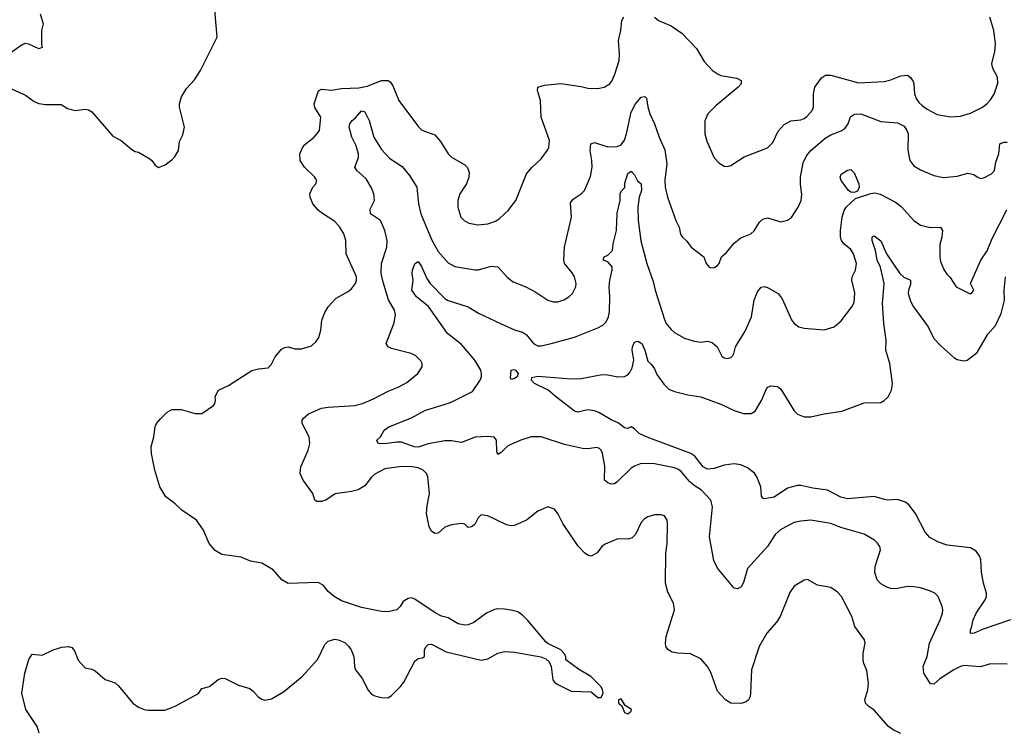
# Model space of a CAD drawing. Header units: inches. Extents: x 1173000 to 1307049, y 522583 to 678455.
# Tile 219 of 256: x 1219076 to 1224993, y 602721 to 606995. Entities that reach past the tile are written whole.
import ezdxf

# ---------------------------------------------------------------- set-up
doc = ezdxf.new("R2010")
doc.units = ezdxf.units.IN
doc.header["$MEASUREMENT"] = 0
doc.layers.add('B2610', color=7, linetype='Continuous')
doc.layers.add('B2620', color=7, linetype='Continuous')

msp = doc.modelspace()

# ---------------------------------------------------------------- linework, layer by layer
at = {"layer": 'B2610', "color": 5}
for points, elevation in [([(1219199.3, 607030), (1219217.3, 606970), (1219207.3, 606930), (1219206.4, 606846.4), (1219210, 606828), (1219190, 606821.2), (1219130, 606849.4), (1219107.7, 606852.3), (1219090, 606845.2), (1219023.5, 606796.5)], 1020), ([(1219007.9, 606587.9), (1219110, 606543), (1219163.4, 606503.4), (1219190, 606492.4), (1219230, 606486.4), (1219326, 606486), (1219362.8, 606462.8), (1219410.9, 606450.9), (1219470, 606458.8), (1219490, 606454.8), (1219510, 606441), (1219635.5, 606295.5), (1219686, 606270), (1219750, 606214.8), (1219770, 606202.8), (1219790, 606198.8), (1219858.8, 606158.8), (1219870.8, 606150), (1219890, 606121), (1219910, 606107.3), (1219950, 606124), (1219990, 606154), (1220000, 606164)], 1020), ([(1220000, 604095.2), (1219954.5, 604130), (1219917.6, 604190), (1219888, 604290), (1219867.3, 604390), (1219866.6, 604430), (1219881.2, 604490), (1219889.2, 604550), (1219897.2, 604570), (1219921.2, 604598.8), (1219961.3, 604638.7), (1219990, 604654.9), (1220000, 604654.8)], 980), ([(1219193.2, 602710), (1219181.2, 602750), (1219111.8, 602851.8), (1219089.6, 602950), (1219106, 603070), (1219130, 603151.3), (1219150, 603184.7), (1219210, 603178.8), (1219278, 603210), (1219330, 603226.8), (1219370, 603231), (1219390, 603224.7), (1219404.5, 603204.5), (1219427.5, 603147.5), (1219460.7, 603110), (1219470, 603103), (1219510, 603094.9), (1219530, 603084.9), (1219590, 603032), (1219650, 603012.4), (1219670, 602994.9), (1219756.3, 602890), (1219790, 602866), (1219830, 602850.4), (1219850, 602848), (1219947.9, 602847.9), (1220000, 602868.5)], 980)]:
    msp.add_lwpolyline(points, dxfattribs=dict(at, elevation=elevation))
at = {"layer": 'B2620', "color": 5}
for points, elevation in [([(1220000, 606164), (1220006, 606170), (1220029.2, 606210), (1220036.5, 606263.5), (1220055.3, 606304.7), (1220065.6, 606350), (1220036.9, 606470), (1220036.9, 606490), (1220048.5, 606531.5), (1220078.8, 606581.2), (1220125.6, 606634.4), (1220162.9, 606690), (1220262.9, 606890), (1220249.6, 607030), (1220267.5, 607132.5), (1220294, 607230), (1220288.9, 607248.9), (1220245.2, 607265.2), (1220210, 607266), (1220110.5, 607249.5), (1220000, 607241.6)], 1020), ([(1220000, 604654.8), (1220045.4, 604654.6), (1220130, 604630.6), (1220170, 604630.8), (1220241.5, 604678.5), (1220249.3, 604690), (1220252.3, 604707.7), (1220250, 604732), (1220269.6, 604770.4), (1220330, 604798.4), (1220470, 604888), (1220510, 604899.1), (1220570, 604903.8), (1220590, 604926.8), (1220611.5, 604970), (1220650, 605015.8), (1220670, 605026.4), (1220690, 605030.3), (1220730, 605019.3), (1220770, 605018), (1220830, 605037.3), (1220857.7, 605062.3), (1220872.8, 605087.2), (1220884.7, 605130), (1220891.8, 605190), (1220910, 605236), (1220929.7, 605270.3), (1220978.3, 605321.7), (1221050, 605362.4), (1221070, 605378.4), (1221094, 605410), (1221100.4, 605430), (1221099.7, 605450), (1221038, 605590), (1221035.4, 605670), (1221024.4, 605710), (1221000.4, 605750), (1220970, 605782.3), (1220890, 605834.3), (1220870, 605851.3), (1220838.3, 605890), (1220821.3, 605930), (1220819.5, 605950), (1220838, 605990), (1220854.5, 606010), (1220861.6, 606030), (1220849.8, 606050), (1220786.9, 606110), (1220761.8, 606150), (1220759.9, 606190), (1220774.4, 606225.6), (1220790, 606244.9), (1220844.5, 606290), (1220878.4, 606330), (1220884.7, 606410), (1220848.6, 606468.6), (1220846.3, 606490), (1220871, 606569), (1220890, 606579), (1220950, 606571.7), (1221010, 606581.5), (1221113.4, 606586.6), (1221163.2, 606596.8), (1221250, 606630.4), (1221290, 606630.4), (1221302.6, 606622.6), (1221318.9, 606598.9), (1221354.9, 606510), (1221472.1, 606352.1), (1221492.4, 606332.4), (1221570, 606304), (1221604.7, 606264.7), (1221650.5, 606190), (1221670.6, 606170), (1221750, 606123.1), (1221766.7, 606106.7), (1221776.7, 606076.7), (1221774.3, 606050), (1221761.1, 606010), (1221720.2, 605950), (1221709.1, 605910), (1221709.1, 605870), (1221727.4, 605810), (1221746.4, 605790), (1221774, 605774), (1221830, 605763.6), (1221890, 605768.9), (1221935.3, 605784.7), (1221959.2, 605800.8), (1222011.3, 605850), (1222056.4, 605910), (1222121.3, 606070), (1222152.9, 606107.1), (1222210, 606160.5), (1222248.3, 606211.7), (1222255.6, 606230), (1222258.7, 606270), (1222209.7, 606409.7), (1222204.7, 606510), (1222187.6, 606570), (1222189.5, 606590), (1222230, 606602.3), (1222327.8, 606612.2), (1222450, 606594.9), (1222490, 606584.9), (1222550, 606582), (1222588.7, 606590), (1222622, 606610), (1222634.2, 606625.8), (1222651.5, 606668.5), (1222677.6, 606750), (1222680.5, 606790), (1222674.5, 606870), (1222688.7, 606931.3), (1222694.3, 606990), (1222706.9, 607013.1)], 980), ([(1222890.7, 607010), (1222914, 606990), (1222990, 606958.7), (1223054.2, 606914.2), (1223143.1, 606823.1), (1223190, 606743.8), (1223239.3, 606690), (1223269.3, 606669.3), (1223290, 606660.9), (1223384.9, 606644.9), (1223410.8, 606630), (1223410.6, 606610), (1223393.4, 606590), (1223260.5, 606479.5), (1223210.6, 606430), (1223192.4, 606387.6), (1223192.2, 606310), (1223205.1, 606265.1), (1223250, 606166), (1223276.3, 606136.3), (1223310, 606114.8), (1223330, 606113.4), (1223350, 606120.5), (1223430, 606172), (1223570, 606226.4), (1223601.4, 606258.6), (1223633.8, 606326.2), (1223670, 606366.4), (1223710, 606387), (1223770, 606393.4), (1223790, 606402), (1223805.2, 606414.8), (1223838, 606450), (1223846.9, 606470), (1223846.6, 606550), (1223853.7, 606590), (1223893.8, 606646.2), (1223917.3, 606662.7), (1223950, 606662.2), (1224115.6, 606615.6), (1224270, 606624.5), (1224310, 606634.3), (1224370, 606657.3), (1224410, 606663), (1224430, 606648.2), (1224444.1, 606624.1), (1224449.3, 606609.3), (1224453, 606550), (1224462.1, 606522.1), (1224478.4, 606498.4), (1224499.3, 606479.3), (1224530, 606457.7), (1224590, 606426.3), (1224670, 606412.9), (1224730, 606416.5), (1224790, 606434.9), (1224861.6, 606470), (1224890, 606491.5), (1224910, 606513.4), (1224931.5, 606548.5), (1224954.5, 606614.5), (1224951.9, 606650), (1224922.9, 606702.9), (1224918.7, 606730), (1224935.2, 606804.8), (1224939.2, 606850), (1224929.8, 606929.8), (1224905.8, 607010)], 980), ([(1224370, 602707.4), (1224325.1, 602730), (1224296.9, 602750), (1224210, 602847), (1224178, 602870), (1224159.5, 602890), (1224154, 602910), (1224173.6, 602970), (1224176.9, 603010), (1224165.8, 603085.8), (1224147.9, 603127.9), (1224143.6, 603150), (1224144.7, 603190), (1224155.6, 603250), (1224151.8, 603270), (1224094, 603350), (1224075.8, 603410), (1224014.3, 603530), (1223990, 603557.6), (1223950, 603584.5), (1223870, 603599), (1223810, 603633.2), (1223790, 603629), (1223730, 603593.2), (1223704.5, 603555.5), (1223645.3, 603410), (1223623.6, 603376.4), (1223564.9, 603310), (1223520.3, 603230), (1223474, 603090), (1223468.2, 602950), (1223465.5, 602930), (1223456.3, 602910), (1223442, 602898), (1223412.3, 602887.7), (1223350.3, 602889.7), (1223318, 602910), (1223270, 602962.7), (1223230, 603073.2), (1223209.5, 603110), (1223170, 603157.2), (1223106.3, 603186.3), (1223030, 603189.4), (1222995.9, 603195.9), (1222971.5, 603211.5), (1222959.5, 603230), (1222956.2, 603250), (1222961.6, 603290), (1223011.5, 603450), (1223004.7, 603490), (1222970, 603557.2), (1222956.4, 603610), (1222958.2, 603790), (1222967.3, 603850), (1222969.6, 603970), (1222967, 603990), (1222950, 604014.5), (1222930, 604020.7), (1222890, 604021.6), (1222850, 604009.5), (1222830, 603997), (1222810, 603975.1), (1222776.3, 603903.7), (1222756.9, 603883.1), (1222730, 603875.6), (1222670, 603876.2), (1222594.2, 603845.8), (1222574, 603830), (1222546.4, 603793.6), (1222510, 603772), (1222490, 603778.4), (1222470, 603793.6), (1222432.6, 603832.6), (1222339.5, 603970), (1222310, 604028.7), (1222290, 604055.3), (1222250, 604069), (1222190, 604042.7), (1222120.7, 603990), (1222050, 603957.4), (1222030, 603955.4), (1222000.6, 603960.6), (1221890, 604014.7), (1221850, 604020.7), (1221830, 604003.6), (1221810, 603963.6), (1221790, 603948.3), (1221770, 603945.7), (1221750, 603965.1), (1221730, 603968.2), (1221670, 603961.3), (1221630, 603947.3), (1221590, 603912), (1221569.7, 603909.7), (1221550, 603923.7), (1221537.4, 603950), (1221520.8, 604030), (1221524, 604076), (1221538.3, 604150), (1221528, 604250), (1221519.6, 604270), (1221500.9, 604290), (1221470, 604302.6), (1221435.3, 604310), (1221370, 604311.9), (1221270, 604297.4), (1221210, 604264.8), (1221190, 604246.6), (1221150, 604196.3), (1221110, 604171.1), (1221070, 604161), (1220972.2, 604147.8), (1220916, 604110), (1220890, 604102), (1220860.9, 604100.9), (1220849.1, 604109.1), (1220837, 604150), (1220778.4, 604230), (1220761.6, 604270), (1220765.6, 604310), (1220809.8, 604410), (1220819.8, 604450), (1220814.5, 604490), (1220772.8, 604570), (1220773.3, 604590), (1220779.4, 604600.6), (1220812.1, 604627.9), (1220890, 604662.6), (1220930, 604668.9), (1221090, 604677.7), (1221136, 604690), (1221202.5, 604717.5), (1221290, 604764.6), (1221350, 604787.6), (1221403, 604817), (1221469.4, 604870), (1221494, 604910), (1221494, 604930), (1221486.3, 604946.3), (1221456.1, 604976.1), (1221428.7, 604990), (1221310, 605019.7), (1221289.4, 605030), (1221278.4, 605050), (1221325.5, 605174.5), (1221334.6, 605225.4), (1221327.7, 605250), (1221293, 605313), (1221259.7, 605419.7), (1221248.6, 605471.4), (1221249.9, 605530.1), (1221282.5, 605630), (1221285, 605670), (1221270, 605729.4), (1221244, 605790), (1221184.8, 605830), (1221181.9, 605858.1), (1221207.3, 605910), (1221203.1, 605950), (1221190, 605985.6), (1221158.6, 606038.6), (1221102, 606090), (1221089.6, 606110), (1221112.6, 606167.4), (1221112.8, 606187.2), (1221097.7, 606237.7), (1221071.1, 606290), (1221056.4, 606350), (1221059.7, 606370), (1221073.3, 606390), (1221094.7, 606405.3), (1221130, 606448.9), (1221150, 606441.5), (1221175.6, 606390), (1221203.2, 606290), (1221250, 606216), (1221301, 606161), (1221373.6, 606113.6), (1221419, 606059), (1221461.5, 605990), (1221473.2, 605890), (1221486.9, 605830), (1221550, 605674.4), (1221590, 605603.1), (1221650, 605535.8), (1221690, 605513.4), (1221810, 605493.4), (1221832.3, 605492.3), (1221910, 605514), (1221950, 605510.4), (1222006.5, 605446.5), (1222040.9, 605420.9), (1222118, 605390), (1222178.5, 605358.5), (1222250.6, 605310), (1222281.5, 605301.5), (1222310, 605301.6), (1222346.6, 605313.4), (1222376.3, 605330), (1222396.9, 605350), (1222416.9, 605390), (1222420.4, 605410), (1222409.8, 605450), (1222395, 605475), (1222349.7, 605530), (1222345.1, 605550), (1222349.7, 605630), (1222391.5, 605810), (1222385.6, 605894.4), (1222401.7, 605918.3), (1222450, 605950.4), (1222469.8, 605970.2), (1222505.8, 606054.2), (1222515.4, 606110), (1222514, 606150), (1222503.1, 606210), (1222507.8, 606250), (1222530, 606257), (1222610, 606232.2), (1222666.7, 606233.3), (1222690, 606243.6), (1222710, 606271.8), (1222723.2, 606310), (1222750, 606440.2), (1222776.3, 606490), (1222810, 606529.1), (1222833.4, 606533.4), (1222843.4, 606523.4), (1222850, 606472), (1222862.7, 606430), (1222891.4, 606370), (1222919.1, 606290), (1222952.8, 606212.8), (1222964.6, 606130), (1222952.4, 606032.4), (1222953.8, 605990), (1222969, 605930), (1223019.6, 605790), (1223038.3, 605750), (1223047.8, 605707.8), (1223058, 605690), (1223085.2, 605665.2), (1223110.5, 605630), (1223186.8, 605570), (1223201, 605530), (1223218, 605510), (1223230, 605504), (1223250, 605506.8), (1223270, 605518), (1223279, 605530), (1223294, 605570), (1223323.9, 605596.1), (1223370, 605653.4), (1223410, 605685.5), (1223470, 605708.2), (1223490, 605728), (1223521.4, 605778.6), (1223542.2, 605797.8), (1223570, 605805.7), (1223650, 605781.6), (1223689.7, 605790.3), (1223713, 605807), (1223754.5, 605870), (1223771.2, 605908.8), (1223775.1, 605944.9), (1223767.8, 606007.8), (1223768.5, 606050), (1223784.6, 606135.4), (1223803.3, 606176.7), (1223830.8, 606209.2), (1223917.1, 606282.9), (1223950, 606303.9), (1224012, 606328), (1224036.4, 606343.6), (1224055.3, 606370), (1224068.8, 606411.2), (1224092.2, 606427.8), (1224130, 606430.2), (1224250, 606384.4), (1224350, 606376.5), (1224390, 606354.9), (1224407.2, 606330), (1224414.7, 606310), (1224412.2, 606212.2), (1224425.2, 606150), (1224450, 606118), (1224490, 606092.9), (1224570, 606058.9), (1224628.2, 606048.2), (1224710, 606056.5), (1224773.4, 606073.4), (1224810, 606066.4), (1224830, 606050.6), (1224850, 606042.4), (1224870, 606046.4), (1224916, 606070), (1224933, 606090), (1224941, 606139), (1224960.5, 606190), (1224965.2, 606250), (1224990, 606259.1), (1225010, 606260.7)], 960), ([(1225010, 603125.1), (1224910, 603126.9), (1224850, 603108.5), (1224750, 603115.3), (1224730, 603110.9), (1224690, 603090.9), (1224604.4, 603035.6), (1224570, 603004.2), (1224550, 603005.6), (1224509.7, 603070), (1224505.7, 603110), (1224528.6, 603170), (1224544, 603250), (1224607.8, 603390), (1224621.3, 603430), (1224624.2, 603450), (1224619.6, 603470), (1224595.1, 603530), (1224575.1, 603550), (1224550, 603563.6), (1224490, 603582.4), (1224449.7, 603589.7), (1224410.8, 603590.8), (1224350, 603578.7), (1224317.5, 603577.5), (1224286.7, 603586.7), (1224250, 603606.3), (1224229.7, 603630), (1224215.5, 603675.5), (1224216.2, 603710), (1224248.5, 603810), (1224244.4, 603830), (1224231.5, 603851.5), (1224213.3, 603870), (1224150, 603905.3), (1224010, 603945.7), (1223950, 603968.5), (1223830, 603988.2), (1223770, 603984), (1223730, 603975.4), (1223650, 603932.4), (1223616, 603904), (1223569.2, 603830), (1223450, 603699.6), (1223425.8, 603614.2), (1223411.3, 603588.7), (1223390, 603576.3), (1223370, 603581.6), (1223270, 603700.5), (1223247, 603747), (1223221.8, 603890), (1223239.2, 604070), (1223228.8, 604108.8), (1223172.3, 604170), (1223130, 604196.5), (1223101.1, 604221.1), (1223050, 604281.5), (1223030, 604296.5), (1223010, 604304.1), (1222890, 604327.6), (1222810, 604328.6), (1222770, 604313.7), (1222750, 604301.1), (1222663.5, 604216.5), (1222650, 604206.8), (1222630, 604205.3), (1222610, 604213.6), (1222590.9, 604230), (1222592.9, 604312.9), (1222578.5, 604390), (1222570, 604409.4), (1222559.3, 604419.3), (1222544.9, 604424.9), (1222490, 604416.8), (1222458.7, 604418.7), (1222350, 604442.8), (1222210, 604489), (1222150.2, 604489.8), (1222087.3, 604470), (1222010, 604436.3), (1221970, 604396.2), (1221950, 604382.7), (1221942.6, 604402.6), (1221941.6, 604470), (1221927.7, 604487.7), (1221890, 604492), (1221812.7, 604487.3), (1221730, 604456.2), (1221670, 604466.2), (1221630, 604466), (1221530, 604446.8), (1221470, 604428.2), (1221446.6, 604430), (1221370, 604457.7), (1221341.6, 604458.4), (1221268.1, 604448.1), (1221230, 604449.6), (1221222, 604470), (1221244, 604490), (1221265.2, 604530), (1221293.2, 604550), (1221430, 604603.1), (1221510, 604647.7), (1221664.1, 604695.9), (1221797.6, 604762.4), (1221842.2, 604830), (1221850.7, 604850), (1221851.6, 604870), (1221846.3, 604890), (1221811.4, 604950), (1221730, 605043.7), (1221646.6, 605110), (1221531.9, 605271.9), (1221460.5, 605330), (1221433.2, 605370), (1221440.7, 605430), (1221434.5, 605470), (1221436.2, 605490), (1221450, 605528), (1221470, 605542.8), (1221490, 605512.7), (1221521.8, 605441.8), (1221543.4, 605410), (1221630, 605321.6), (1221650, 605309.6), (1221770.2, 605270.2), (1221832.4, 605232.4), (1221968.4, 605168.4), (1222050, 605132.2), (1222097.7, 605117.7), (1222122.2, 605102.2), (1222163.7, 605050), (1222190, 605037.3), (1222210, 605036.5), (1222269.8, 605050.2), (1222410, 605089.2), (1222550, 605143.6), (1222579.6, 605160.4), (1222599.6, 605180.4), (1222613.7, 605210), (1222619.3, 605240.7), (1222621.7, 605330), (1222618.1, 605390), (1222621.7, 605430), (1222636.5, 605490), (1222636.2, 605510), (1222610, 605540.3), (1222581.2, 605550), (1222588.3, 605570), (1222610, 605580.2), (1222637.9, 605610), (1222642.6, 605650), (1222662.5, 605730), (1222666.9, 605833.1), (1222684.9, 605910), (1222685.2, 605950), (1222693, 605967), (1222712.3, 605987.7), (1222712.6, 606012.6), (1222730, 606071.8), (1222750, 606085.2), (1222770, 606063.7), (1222788.3, 606028.3), (1222811, 606010), (1222812.2, 605970), (1222799.2, 605930), (1222790.2, 605869.8), (1222791.7, 605790), (1222807.7, 605667.7), (1222843.8, 605530), (1222882.2, 605422.2), (1222894, 605370), (1222950, 605194.8), (1222961.7, 605170), (1222990, 605134.4), (1223010, 605117), (1223070, 605083.1), (1223130, 605064.9), (1223170, 605059.3), (1223210, 605063.8), (1223236.7, 605056.7), (1223267.3, 605030), (1223295.1, 604975.1), (1223310, 604964.4), (1223330, 604960.3), (1223350, 604966.7), (1223361, 604979), (1223367.8, 604990), (1223377.6, 605030), (1223434.9, 605125.1), (1223474, 605210), (1223490, 605310.6), (1223510, 605360.7), (1223531.6, 605388.4), (1223550, 605392.7), (1223570, 605386.7), (1223634.4, 605350), (1223658, 605318), (1223713.5, 605193.5), (1223730.2, 605170.2), (1223758.8, 605150), (1223790, 605141.7), (1223910, 605132.7), (1223970, 605150.4), (1224012.9, 605187.1), (1224075.8, 605270), (1224090, 605296), (1224095.2, 605355.2), (1224075.8, 605430), (1224078.9, 605450), (1224098.7, 605490), (1224104.1, 605530), (1224087.4, 605590), (1224070, 605614.8), (1224028.4, 605650), (1224015.1, 605670), (1224009, 605689), (1224007.9, 605730), (1224018.4, 605810), (1224029.8, 605850), (1224042.2, 605870), (1224098.1, 605921.9), (1224190, 605952), (1224214.6, 605954.6), (1224247.1, 605947.1), (1224339.1, 605899.1), (1224372.8, 605872.8), (1224449.3, 605789.3), (1224490, 605760.3), (1224550, 605747.2), (1224610, 605748.5), (1224622, 605730), (1224617.1, 605690), (1224605.1, 605645.1), (1224605.2, 605570), (1224610, 605542.8), (1224630, 605494.8), (1224646.5, 605466.5), (1224667.1, 605447.1), (1224703, 605390), (1224782.8, 605350), (1224796, 605350), (1224809.5, 605370), (1224789.6, 605410), (1224852, 605550), (1224890, 605606.7), (1224919.7, 605680.3), (1225007.5, 605852.5)], 940), ([(1225029.3, 603390.7), (1224866.2, 603333.8), (1224810.7, 603310), (1224788.9, 603308.9), (1224788.7, 603330), (1224795.8, 603344.2), (1224805, 603390), (1224824.2, 603430), (1224877.8, 603510), (1224885.3, 603530), (1224885.1, 603550), (1224868.2, 603610), (1224856.2, 603676.2), (1224852.4, 603750), (1224846, 603770), (1224823.8, 603803.8), (1224790, 603822), (1224650, 603838.9), (1224598, 603858), (1224544.6, 603884.6), (1224516.8, 603916.8), (1224458.3, 604030), (1224420, 604080), (1224398.2, 604098.2), (1224350, 604113.3), (1224290, 604109.8), (1224272.8, 604112.8), (1224210, 604132.3), (1224050, 604117.2), (1224010, 604127.5), (1223930.3, 604170.3), (1223841.2, 604181.2), (1223770, 604198), (1223750, 604197.4), (1223690, 604180.7), (1223610, 604127), (1223550, 604118), (1223541.6, 604121.6), (1223534.2, 604134.2), (1223529.8, 604190), (1223505.2, 604250), (1223490.7, 604270.7), (1223450, 604304.4), (1223410, 604321), (1223370, 604327.3), (1223310, 604319.6), (1223250, 604299.8), (1223210, 604296.5), (1223183.5, 604310), (1223132.9, 604372.9), (1223109.6, 604389.6), (1222846.9, 604486.9), (1222798, 604510), (1222770, 604537.4), (1222750, 604549.6), (1222730, 604539.5), (1222710, 604542.9), (1222672.9, 604572.9), (1222630, 604592.2), (1222556.2, 604636.2), (1222530, 604646.3), (1222490, 604652.8), (1222430, 604637), (1222410, 604644.5), (1222293.1, 604733.1), (1222252.3, 604770), (1222170, 604809.8), (1222151.8, 604830), (1222152.9, 604847.1), (1222190, 604854.7), (1222390, 604837.6), (1222450, 604840.3), (1222575.3, 604864.7), (1222610, 604863.1), (1222670, 604850.3), (1222710, 604852.2), (1222730, 604863), (1222743.3, 604876.7), (1222756.6, 604903.4), (1222765.6, 604950), (1222756.1, 605010), (1222759.1, 605030), (1222770, 605058), (1222790, 605064.4), (1222813.7, 605050), (1222832, 605010), (1222850, 604944), (1222870, 604926.8), (1222890, 604897.3), (1222904.6, 604864.6), (1222946.6, 604806.6), (1222977, 604777), (1223010, 604762.4), (1223090, 604741.6), (1223170, 604731), (1223290, 604686.4), (1223370, 604647.2), (1223426, 604630), (1223471, 604629), (1223495.8, 604644.2), (1223532.8, 604707.2), (1223562.9, 604777.1), (1223571.3, 604788.7), (1223590, 604796.4), (1223630, 604792.7), (1223650, 604776.3), (1223730, 604645.5), (1223750, 604626), (1223790, 604610.3), (1223830, 604608.9), (1223910, 604628.9), (1224016.6, 604643.4), (1224150, 604694), (1224250, 604696.3), (1224270, 604707.3), (1224294, 604730), (1224315.4, 604770), (1224321, 604810), (1224304.2, 604930), (1224280.9, 605010), (1224282.3, 605070), (1224268.3, 605170), (1224261.1, 605290), (1224270.5, 605410), (1224248.4, 605508.4), (1224229, 605550), (1224218, 605610), (1224198, 605670), (1224199.3, 605690), (1224204.2, 605695.8), (1224210, 605698), (1224250, 605667.7), (1224284.9, 605590), (1224365.2, 605470), (1224388, 605448), (1224430, 605430.4), (1224430, 605404), (1224417.6, 605370), (1224415.5, 605350), (1224430, 605303.8), (1224446.5, 605270), (1224535.6, 605150), (1224570, 605081.3), (1224610, 605038.3), (1224690, 604966.4), (1224710, 604954.4), (1224750, 604946.4), (1224770, 604950.5), (1224830, 604995.8), (1224894.1, 605105.9), (1224940.5, 605159.5), (1224973.5, 605230), (1224994.1, 605310), (1224991.6, 605370), (1224999.6, 605450)], 920), ([(1220000, 602868.5), (1220010, 602872.4), (1220150, 602948.2), (1220170, 602978.8), (1220217.2, 602990), (1220268.2, 603031.8), (1220290, 603040.5), (1220310, 603038), (1220390, 602997.1), (1220458, 602978), (1220480.9, 602960.9), (1220510, 602926.8), (1220530, 602913.4), (1220550, 602907.7), (1220590, 602915.5), (1220662, 602958), (1220773.2, 603050), (1220866.6, 603153.4), (1220910, 603242.8), (1220930, 603262.8), (1220970, 603274), (1220990, 603270.6), (1221030, 603254), (1221052.3, 603232.3), (1221067.3, 603210), (1221084, 603170), (1221087.3, 603110), (1221094.8, 603090), (1221135.9, 603035.9), (1221167.3, 602970), (1221190, 602944), (1221210, 602934), (1221250, 602924), (1221290, 602922.8), (1221310, 602936), (1221365.2, 602990), (1221384.8, 603015.2), (1221450, 603142), (1221470, 603158), (1221497.2, 603162.8), (1221508, 603170), (1221508.7, 603211.3), (1221518, 603230), (1221530, 603242), (1221550, 603244.7), (1221638, 603198), (1221850, 603148), (1221890, 603156.3), (1221950, 603190.5), (1221990, 603199.5), (1222050, 603195.8), (1222208.5, 603168.5), (1222236.7, 603156.7), (1222258, 603138), (1222270.6, 603110.6), (1222278.8, 603030), (1222290, 603016), (1222310, 603002.8), (1222390, 602962.8), (1222510, 602958), (1222550, 602924.7), (1222570, 602924.7), (1222582, 602950), (1222579, 602970), (1222570, 602988), (1222509, 603050), (1222434.2, 603094.2), (1222358, 603150), (1222358, 603170), (1222348.7, 603188.7), (1222328, 603210), (1222250, 603249), (1222238.6, 603258.6), (1222130, 603386), (1222098, 603418), (1222070, 603438), (1222030, 603449.5), (1221990, 603454), (1221950, 603456.2), (1221930, 603452), (1221881, 603430), (1221805.5, 603374.5), (1221770, 603361.2), (1221750, 603359.3), (1221710, 603366), (1221650, 603402.7), (1221610, 603412.7), (1221571.7, 603431.7), (1221450, 603515.3), (1221430, 603522), (1221410, 603518), (1221379.6, 603500.4), (1221362, 603470), (1221342, 603450), (1221290, 603439.3), (1221250, 603440.9), (1221130, 603463.6), (1221010, 603505.1), (1220965.2, 603530), (1220930, 603561.2), (1220899.3, 603599.3), (1220870, 603614.5), (1220690, 603609.6), (1220651.7, 603631.7), (1220599.3, 603690), (1220530, 603731.2), (1220462.8, 603742.8), (1220406.7, 603766.7), (1220290, 603783.1), (1220250, 603807.4), (1220215.4, 603850), (1220180.5, 603930), (1220137.6, 603990), (1220050, 604049.6), (1220010, 604087.6), (1220000, 604095.2)], 980)]:
    msp.add_lwpolyline(points, dxfattribs=dict(at, elevation=elevation))
for points, elevation in [([(1224090, 605956.8), (1224070, 605959.8), (1224056.3, 605970), (1224012, 606030), (1224006, 606050), (1224012.9, 606067.1), (1224050, 606091), (1224070, 606096), (1224090, 606076), (1224118, 606010), (1224120.9, 605990), (1224110, 605966.3)], 940), ([(1222030, 604834.5), (1222024.9, 604844.9), (1222029.8, 604890.2), (1222044.9, 604895.1), (1222056, 604890), (1222070.6, 604870), (1222064.9, 604850), (1222050, 604840.9)], 920), ([(1222690, 602915.3), (1222674, 602910), (1222674, 602890), (1222694, 602874), (1222710, 602834), (1222730, 602826), (1222750, 602842), (1222752.5, 602852.5), (1222715.3, 602875.3)], 980)]:
    msp.add_lwpolyline(points, close=True, dxfattribs=dict(at, elevation=elevation))

doc.saveas('drawing.dxf')
